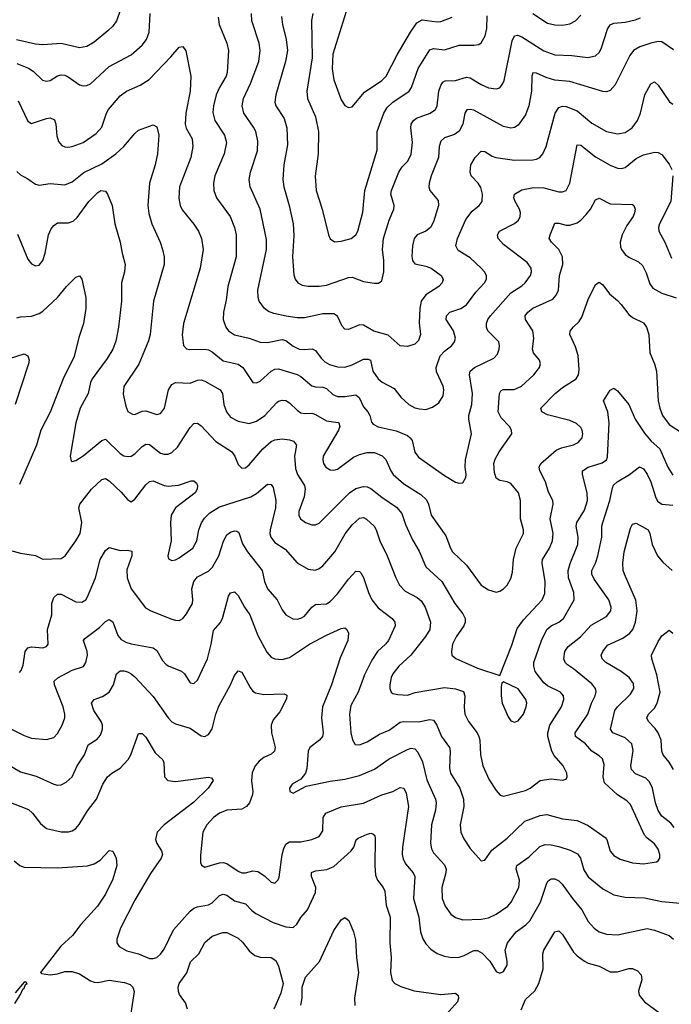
# Model space of a CAD drawing. Header units: inches. Extents: x 501419 to 657765, y 482282 to 547532.
# Tile 86 of 225: x 572265 to 575801, y 523657 to 528997. Entities that reach past the tile are written whole.
import ezdxf

# ---------------------------------------------------------------- set-up
doc = ezdxf.new("R2010")
doc.units = ezdxf.units.IN
doc.header["$MEASUREMENT"] = 0
doc.layers.add('A5572', color=7, linetype='Continuous')

msp = doc.modelspace()

# ---------------------------------------------------------------- linework, layer by layer
at = {"layer": 'A5572', "color": 6}
for points, elevation in [([(572812.6, 529050), (572789.7, 528990.3), (572770, 528961.4), (572743.9, 528936.1), (572670, 528874.6), (572630, 528851.6), (572590, 528844.2), (572490, 528867.4), (572390, 528859.8), (572350, 528863.3), (572248.3, 528888.3)], 3300), ([(572250, 528759.1), (572313.5, 528733.5), (572337.4, 528717.4), (572389.5, 528669.5), (572410, 528663.2), (572430, 528666.7), (572470, 528692.3), (572490, 528698.6), (572510, 528696.1), (572527.6, 528687.6), (572590, 528643.9), (572610, 528638), (572630, 528640), (572650, 528649.6), (572750, 528742.8), (572870, 528806.6), (572930, 528858.5), (572953.6, 528890), (572968.4, 528930), (572973.3, 529030)], 3200), ([(575813.6, 528833.6), (575750, 528877.4), (575730, 528879), (575690, 528868.9), (575630, 528849.4), (575596.5, 528830), (575576.8, 528803.2), (575497.1, 528642.9), (575470, 528613), (575450, 528605.6), (575430, 528607), (575250, 528661.2), (575170, 528668), (575122.9, 528682.9), (575070, 528707.7), (575050.6, 528709.4), (575043.9, 528690), (575043.2, 528610), (575028.9, 528530), (575010, 528481.7), (574970, 528425.2), (574950, 528412.9), (574930, 528409.2), (574890, 528416.8), (574730, 528505.4), (574710, 528510.5), (574692.1, 528507.9), (574680, 528490), (574669.7, 528430), (574650, 528391.6), (574625.4, 528374.6), (574570, 528355.3), (574550, 528337.6), (574540.6, 528310), (574537.4, 528250), (574498.1, 528150), (574486.6, 528110), (574485.5, 528090), (574490.5, 528070), (574535.9, 528015.9), (574538.4, 527990), (574510, 527900.3), (574493.9, 527870), (574470, 527850), (574422.3, 527830), (574405.1, 527810), (574396.2, 527770), (574393, 527713), (574396.3, 527690), (574410, 527673.7), (574470, 527661), (574498.3, 527650), (574552.1, 527610), (574563, 527590), (574557.2, 527570), (574540.5, 527550), (574470, 527503.9), (574443.6, 527470), (574435.9, 527430), (574433, 527353), (574440.6, 527290), (574430, 527256.2), (574410, 527236.9), (574370, 527225.1), (574330, 527228.6), (574265.4, 527285.4), (574187.2, 527307.2), (574130, 527339.8), (574110, 527341.2), (574050, 527317.5), (574030, 527318.4), (574015, 527335), (573990, 527389.7), (573970, 527401.9), (573910, 527402.3), (573810, 527380), (573770, 527380.2), (573711.7, 527388.3), (573644.3, 527404.3), (573615, 527415), (573593.1, 527430), (573565.4, 527470), (573559.4, 527490), (573557.6, 527530), (573604.8, 527750), (573604.3, 527804.3), (573570.6, 527970), (573515.4, 528090), (573510.6, 528130), (573517.7, 528170), (573555.1, 528284.9), (573557.9, 528337.9), (573546, 528390), (573534.2, 528414.2), (573482.2, 528490), (573473, 528530), (573478.8, 528570), (573517.6, 528650), (573562.4, 528770), (573571, 528830), (573563.9, 528870), (573525.3, 528990), (573522.3, 529030)], 3300), ([(573856, 529030), (573848, 528992), (573851.6, 528790), (573823.8, 528610), (573827.3, 528570), (573870.4, 528470), (573886.8, 528390), (573884.2, 528270), (573869, 528149), (573874, 528070), (573906.6, 527970), (573940.2, 527830), (573950, 527808.5), (573972.8, 527792.8), (574010, 527795), (574063.2, 527810), (574088.5, 527830), (574099.8, 527850), (574127.3, 527952.7), (574138.3, 528070), (574204.8, 528290), (574205.2, 528390), (574240.7, 528490), (574259.2, 528520.8), (574289.2, 528550), (574378.8, 528610), (574391, 528630), (574427.9, 528732.1), (574490, 528833.5), (574510, 528841), (574570, 528833.3), (574650, 528859.1), (574730, 528858.3), (574757, 528863), (574770, 528871.5), (574791.9, 528910), (574800.3, 528950), (574802.1, 529017.8)], 3500), ([(574045.8, 529070), (573964.4, 528810), (573960.7, 528730), (573969.6, 528670), (574010, 528561.7), (574030, 528532.2), (574050, 528521), (574070, 528525), (574135.8, 528604.2), (574230, 528666.8), (574253.9, 528690), (574313.6, 528806.4), (574385.5, 528930), (574420.4, 528979.6), (574450, 528996.3), (574530, 528985.4), (574550, 528987.4), (574612.2, 529010)], 3600), ([(573342.3, 529010), (573348.1, 528970), (573389.6, 528870), (573397.7, 528830), (573390.7, 528710), (573384.9, 528690), (573349.2, 528630), (573332, 528590), (573316, 528530), (573313.4, 528493.4), (573323.6, 528450), (573376.1, 528370), (573387, 528330), (573374.4, 528270), (573324, 528150), (573316.2, 528110), (573319.1, 528070), (573333.6, 528030), (573406.8, 527930), (573430.8, 527870), (573440, 527830), (573439.9, 527710), (573394.5, 527550), (573384.8, 527475.2), (573370.6, 527410), (573369.8, 527370), (573383.3, 527330), (573398.8, 527310), (573430, 527288.4), (573509.9, 527269.9), (573570, 527248.4), (573610, 527246.9), (573690, 527262.9), (573710, 527256.9), (573750, 527226.7), (573782.1, 527210), (573810, 527207.7), (573851.8, 527211.8), (573870, 527203.4), (573901.1, 527161.1), (573921.4, 527141.4), (573947.2, 527127.2), (573990, 527113.3), (574030, 527112.4), (574070, 527125.6), (574130, 527155.4), (574156, 527156), (574169.6, 527149.6), (574182.1, 527090), (574210, 527049.8), (574231.8, 527031.8), (574297.3, 526997.3), (574332.6, 526950), (574377.1, 526910), (574410, 526892.5), (574434.3, 526885.7), (574470, 526882.9), (574505.1, 526894.9), (574540.2, 526919.8), (574563, 526957), (574566.9, 526990), (574562.6, 527010), (574526.4, 527086.4), (574524.6, 527110), (574546.9, 527173), (574570, 527198.5), (574610.2, 527230), (574625.3, 527250), (574629.6, 527270), (574620.1, 527310), (574580, 527370), (574580.8, 527390), (574599.4, 527410), (574659.8, 527430), (574689.9, 527450.1), (574740.5, 527519.5), (574788.4, 527570), (574799.1, 527590), (574798.3, 527610), (574787.7, 527630), (574769.7, 527650), (574710, 527706.2), (574645.2, 527745.2), (574632, 527770), (574640.9, 527810), (574686.8, 527913.2), (574721.2, 527958.8), (574758.2, 527990), (574774.6, 528010), (574777.1, 528050), (574767.5, 528087.5), (574752.7, 528110), (574715.3, 528150), (574710.2, 528170), (574713.5, 528210), (574736.2, 528250), (574770, 528284.5), (574790, 528281.4), (574830, 528256.5), (574849.9, 528250.1), (574950, 528235.9), (575050, 528237.4), (575070, 528240.9), (575087.5, 528250), (575104.5, 528270), (575122.9, 528310), (575171.4, 528490), (575190, 528520.9), (575210, 528528.5), (575230, 528526), (575290, 528502.7), (575370, 528435.5), (575450, 528389.7), (575510, 528377.7), (575550, 528384.6), (575589.4, 528410.6), (575617.8, 528450), (575633.3, 528490), (575657.6, 528590), (575690, 528648.6), (575710, 528660.7), (575730, 528640.9), (575792.2, 528552.2), (575810, 528539.2)], 3200), ([(573685.5, 529014.5), (573691, 528970), (573711.5, 528890), (573717.6, 528830), (573708.3, 528770), (573654.6, 528590), (573649.7, 528550), (573655.9, 528530), (573700.5, 528460.5), (573715.2, 528410), (573718.2, 528318.2), (573699.1, 528210), (573693, 528130), (573698.8, 528090), (573727.8, 527990), (573749.3, 527890), (573752.8, 527827.2), (573746.4, 527710), (573752.7, 527612.7), (573759.6, 527590), (573773.7, 527570), (573797.2, 527557.2), (573830, 527551.1), (573890, 527551.4), (573930, 527557.6), (574050, 527599.5), (574070, 527599.6), (574130, 527577.8), (574191.3, 527568.7), (574212.1, 527567.9), (574230, 527580.1), (574241.3, 527630), (574241.4, 527690), (574233.9, 527750), (574240.3, 527810), (574269.6, 527910.4), (574296, 527970), (574296.7, 527990), (574278.8, 528050), (574282, 528070), (574322.6, 528170), (574341.3, 528198.7), (574371.8, 528230), (574390, 528267.4), (574396.2, 528330), (574387.2, 528410), (574390, 528430), (574401.7, 528450), (574417.8, 528462.2), (574493.5, 528490), (574521.1, 528510), (574529.8, 528530.2), (574539.9, 528610), (574550, 528640.5), (574562.2, 528657.8), (574574.6, 528665.4), (574630, 528667), (574690, 528685.2), (574710, 528680.9), (574770, 528645.1), (574810, 528627.9), (574850, 528621.1), (574870, 528627), (574887.6, 528650), (574893.5, 528666.5), (574938.5, 528881.5), (574950, 528909.7), (574966.6, 528913.4), (574990, 528904.1), (575110, 528828.6), (575170, 528805.8), (575262.2, 528802.2), (575347.8, 528792.2), (575390, 528801), (575410, 528819.2), (575420.9, 528839.1), (575454.9, 528945.1), (575470, 528969.8), (575490, 528977.8), (575550, 528982.7), (575604.6, 528995.4), (575633.8, 529006.2)], 3400), ([(575049.7, 529029.7), (575130, 528978.7), (575170, 528968.5), (575210, 528967.7), (575250, 528974.7), (575281.9, 528990), (575310, 529021.9)], 3500), ([(572257.4, 528557.4), (572310, 528446.4), (572330, 528433.1), (572410, 528461.7), (572430, 528463.9), (572454.1, 528454.1), (572462.1, 528430), (572467.3, 528367.3), (572476.6, 528336.6), (572493.9, 528313.9), (572510, 528306.5), (572525.8, 528305.8), (572550, 528309.4), (572610, 528330.9), (572680.9, 528379.1), (572710, 528413.2), (572735.9, 528490), (572746.9, 528510), (572810, 528584.2), (572844.6, 528610), (572918.1, 528641.9), (572967.2, 528672.8), (573085, 528795), (573130, 528848.5), (573150, 528850.9), (573167.1, 528827.1), (573193.2, 528690), (573190.3, 528610), (573166.7, 528490), (573162.9, 528430), (573168.6, 528408.6), (573200.6, 528350), (573204.5, 528310), (573193.2, 528250), (573132.4, 528090), (573128.4, 528028.4), (573136.1, 527990), (573146.4, 527966.4), (573210, 527888.2), (573235.4, 527850), (573251.7, 527810), (573261.1, 527750), (573245.3, 527650), (573154.4, 527350), (573147.4, 527287.4), (573153.7, 527230), (573170, 527212.1), (573187.3, 527207.3), (573269.3, 527210.7), (573290, 527206.2), (573310, 527195.4), (573370, 527147.5), (573450, 527128.8), (573476, 527110), (573530, 527029.5), (573550, 527027.3), (573570, 527037.3), (573630, 527090.9), (573650, 527102.4), (573670, 527104.1), (573770, 527072.6), (573790, 527061.9), (573850, 527011.8), (573870, 527005.8), (573910, 527003.4), (573930, 526996.1), (573964.8, 526964.8), (573990, 526953.3), (574030, 526952.4), (574090, 526962.6), (574107.2, 526947.2), (574130, 526897.6), (574154.3, 526870), (574164.9, 526850), (574174.6, 526814.6), (574183.6, 526803.6), (574210, 526788.3), (574307.7, 526767.7), (574370, 526741.9), (574384.7, 526730), (574394.1, 526714.1), (574410, 526651.7), (574430, 526624.6), (574570, 526524.5), (574630, 526487.9), (574650, 526483.5), (574670, 526485.4), (574685.4, 526514.6), (574688.4, 526530), (574682.2, 526570), (574683.8, 526610), (574717.4, 526750), (574702.4, 526830), (574703.2, 526850), (574719, 526910), (574723.1, 526970), (574706.9, 527070), (574709.5, 527090), (574732.5, 527110), (574838.4, 527161.6), (574857.9, 527182.1), (574867.2, 527210), (574869, 527230), (574864.7, 527250), (574806.2, 527310), (574797.8, 527330), (574797.7, 527350), (574804.9, 527370), (574820, 527390), (574930, 527514.7), (574990, 527553.3), (575007.3, 527570), (575036.8, 527610), (575042.7, 527630), (575040, 527650), (575019.7, 527679.7), (574890, 527777), (574862.3, 527810), (574858.1, 527830), (574869.3, 527850), (574950, 527891.3), (574972.9, 527910), (574981.9, 527930), (574983.4, 527950), (574977.4, 527970), (574953.1, 528010), (574947.2, 528030), (574949.8, 528050.2), (574990, 528074.7), (575053.7, 528086.3), (575110, 528085.6), (575190, 528063.9), (575210, 528062.8), (575230, 528071.1), (575251.2, 528110), (575290, 528318.2), (575310, 528317.1), (575390, 528253.2), (575470, 528208.3), (575510, 528191.3), (575530, 528189.5), (575550, 528195.9), (575610, 528243.3), (575650, 528264.3), (575710, 528279), (575730, 528276.4), (575750, 528265), (575790, 528213.1), (575803.6, 528183.6)], 3100), ([(572250, 528173.5), (572270, 528156), (572310, 528134.6), (572350, 528104.5), (572370, 528099.5), (572430, 528109.3), (572510, 528101.5), (572550, 528116.9), (572612.6, 528167.4), (572710, 528215), (572786.9, 528270), (572830, 528308.4), (572890, 528380.1), (572910, 528397.8), (572990, 528427.4), (573010, 528415.9), (573020.6, 528370), (573013.1, 528270), (573000.7, 528210), (572970, 528110), (572960, 527990), (572966.1, 527946.1), (572981.9, 527890), (573028.1, 527790), (573040.8, 527750), (573048.8, 527710), (573048.8, 527670), (572990.8, 527470), (572973, 527290), (572964.4, 527255.6), (572912.2, 527127.8), (572830, 527007.1), (572826.6, 526966.6), (572840.6, 526900.6), (572852.8, 526872.8), (572876.8, 526856.8), (572890, 526856.1), (572930, 526872.9), (572950, 526875.9), (573010, 526854.9), (573030, 526860.5), (573050.1, 526889.9), (573073, 526990), (573090, 527018.8), (573110.5, 527029.5), (573190, 527026.2), (573230, 527042.2), (573250, 527043.6), (573270, 527037.2), (573352.5, 526990), (573365.9, 526970), (573372.9, 526910), (573387.3, 526870), (573410, 526841.8), (573450, 526819.7), (573510, 526807.7), (573550, 526819.6), (573595.7, 526850), (573659.7, 526920.3), (573670, 526928.7), (573690, 526934.3), (573710, 526930.9), (573730, 526919.7), (573770, 526878.6), (573790, 526865.1), (573810, 526861.1), (573850, 526862.1), (573870, 526856.4), (573930, 526821.7), (573992.7, 526812.7), (573997.3, 526810), (574002.6, 526790), (573995.4, 526770), (573912.8, 526630), (573910, 526610), (573913.9, 526590), (573926.7, 526570), (573950, 526556.4), (573970, 526553.8), (573990, 526559.7), (574076.6, 526623.4), (574110, 526638.5), (574150, 526648.7), (574190, 526650.2), (574231.6, 526631.6), (574251.4, 526611.4), (574278.7, 526550), (574292.2, 526530), (574350, 526479.6), (574442.3, 526422.3), (574473.6, 526393.6), (574484.4, 526370), (574498.9, 526310), (574578.2, 526198.2), (574602.1, 526130), (574614.1, 526110), (574690, 526037.7), (574770, 525930.1), (574810, 525905.1), (574850, 525892.5), (574870, 525897.6), (574890, 525910.1), (574910, 525930.9), (574930, 525966.9), (574938.7, 526001.3), (574944.9, 526070), (574958.6, 526130), (574999.5, 526210), (574999, 526230), (574983.2, 526290), (574983, 526390), (574972.5, 526430), (574930, 526481.3), (574910, 526491.3), (574870, 526497.2), (574850, 526509.6), (574841.1, 526541.1), (574839, 526590), (574845.9, 526614.1), (574867.4, 526652.6), (574935, 526750), (574934.8, 526770), (574924, 526790), (574878.2, 526838.2), (574862, 526870), (574869.1, 526970), (574876.5, 526983.5), (574888.8, 526991.2), (574948.2, 526991.8), (574987.5, 527010), (575055, 527070), (575086.7, 527110), (575092.1, 527130), (575085.8, 527150), (575054.3, 527190), (575048.2, 527210), (575056, 527270), (575050.7, 527310), (575010.2, 527370), (575009, 527390), (575022.1, 527410), (575050, 527432.9), (575158.3, 527481.7), (575177.2, 527502.8), (575188.7, 527530), (575194.7, 527610), (575212.1, 527670), (575211.6, 527710), (575190.4, 527750), (575151.5, 527790), (575139.1, 527810), (575143.2, 527830), (575170, 527892.9), (575190, 527893.7), (575230, 527882.5), (575250, 527882), (575290, 527894.3), (575310.7, 527909.3), (575339.7, 527940.3), (575362, 527970), (575390, 528020.5), (575410, 528029.2), (575470, 527997.7), (575590, 527994.2), (575597.4, 527990), (575605.2, 527970), (575601.3, 527950), (575593.8, 527930), (575559.8, 527880.2), (575534.3, 527830), (575524.1, 527790), (575525.6, 527765.6), (575530.2, 527750), (575550, 527724.3), (575570, 527709.8), (575623.8, 527683.8), (575644.6, 527664.6), (575664.5, 527624.5), (575683.9, 527563.9), (575700.5, 527540.5), (575750, 527514.5), (575827.7, 527487.7)], 3000), ([(575809.6, 528150), (575798.1, 528010), (575736.6, 527890), (575731.5, 527870), (575734, 527850), (575766.8, 527790), (575802.7, 527702.7)], 3100), ([(572253.9, 527833.9), (572310, 527698.1), (572330, 527673.6), (572350, 527662.2), (572370, 527665.1), (572390.5, 527690), (572402.6, 527730), (572421.6, 527830), (572436.5, 527863.5), (572450, 527881.4), (572470, 527894.5), (572530, 527895.8), (572555.5, 527904.5), (572576.3, 527923.7), (572641.1, 528010), (572690, 528060.5), (572706, 528070), (572730, 528067.5), (572741.1, 528050), (572766.9, 527990), (572780.8, 527890), (572811.2, 527790), (572820.9, 527730), (572837.7, 527670), (572834.2, 527630), (572818.4, 527570), (572817.9, 527470), (572801.3, 527330), (572786.8, 527253.2), (572770.8, 527210), (572740.7, 527159.3), (572659.1, 527050), (572649.8, 527030), (572636, 526970), (572592.6, 526890), (572568.9, 526810), (572539.5, 526630), (572544.3, 526604.3), (572550, 526601.5), (572570, 526606.8), (572610, 526631), (572710, 526714.3), (572730, 526721.9), (572810, 526644.5), (572830, 526632.2), (572850, 526627.1), (572870, 526630.5), (572890, 526642.6), (572930, 526682.7), (572950, 526695.4), (572970, 526693), (573030, 526646.8), (573050, 526640.4), (573070, 526640.5), (573090.8, 526649.2), (573121.8, 526678.2), (573190, 526785.7), (573210, 526807.3), (573230, 526807.9), (573250, 526794.9), (573329.5, 526709.5), (573414.3, 526654.3), (573433.1, 526630), (573450, 526584.6), (573470, 526564), (573490, 526566.9), (573510, 526583), (573583.7, 526670), (573630, 526710), (573650, 526718.8), (573690, 526724.5), (573730, 526718.8), (573750.8, 526710.8), (573767.5, 526690), (573756.9, 526630), (573762.2, 526562.2), (573772.9, 526530), (573810.6, 526470.6), (573814.5, 526450), (573809.2, 526410), (573779.8, 526330), (573779.3, 526310), (573789.5, 526289.5), (573816.3, 526270), (573850, 526256.5), (573870, 526256.5), (573890, 526265.5), (574055.3, 526430), (574090, 526453.8), (574130, 526465.3), (574150, 526463.2), (574170, 526454.5), (574230, 526406.8), (574310, 526353.8), (574339, 526319), (574359.3, 526259.3), (574396.1, 526176.1), (574433.7, 526113.8), (574469.1, 526030), (574555.5, 525950), (574626.1, 525830), (574670, 525775.4), (574681.7, 525750), (574682.4, 525730), (574675.1, 525710), (574632.9, 525650), (574614.7, 525610), (574607.7, 525570), (574610.1, 525550), (574631.8, 525531.8), (574750, 525479.7), (574870, 525440.9), (574936.2, 525603.8), (574964.3, 525695.7), (574998.4, 525741.6), (575099.8, 525850), (575115, 525885), (575117.3, 525950), (575100.9, 526050), (575102.4, 526070), (575139.6, 526130), (575155.7, 526170), (575159.7, 526210), (575144.7, 526290), (575160, 526370), (575158.2, 526390), (575135.3, 526435.3), (575117.9, 526490), (575087, 526550), (575083.7, 526570), (575092.8, 526590), (575176.9, 526663.1), (575204.8, 526675.2), (575269.7, 526690.3), (575295.6, 526704.4), (575316.8, 526730), (575321.7, 526750), (575318.4, 526770), (575310, 526784.4), (575286.4, 526806.4), (575250, 526822.5), (575130, 526853.4), (575098.1, 526870), (575093.4, 526890), (575170.4, 526970), (575210, 527002.1), (575284.2, 527050), (575298, 527070), (575301.4, 527098.6), (575295.4, 527175.4), (575282.2, 527222.2), (575250.9, 527290), (575252.5, 527307.5), (575269, 527330), (575300.4, 527359.6), (575316.6, 527383.4), (575350, 527478.6), (575390, 527561), (575410, 527572.8), (575430, 527559.5), (575466, 527510), (575510, 527474.2), (575530, 527451.6), (575570, 527397.3), (575590, 527382.1), (575650, 527352.7), (575666.9, 527330), (575679, 527290), (575684, 527190), (575710, 527129.6), (575721.7, 527090), (575730.4, 526930), (575738.2, 526890), (575752.7, 526850), (575790, 526801.7), (575868.3, 526750)], 2900), ([(572250, 527379.3), (572270, 527385.6), (572330, 527389.6), (572370, 527403.7), (572390, 527416.8), (572469.7, 527490), (572518.4, 527550), (572570, 527600.5), (572590, 527608.1), (572603, 527590), (572623.2, 527490), (572624.3, 527430), (572611.2, 527350), (572586.3, 527273.7), (572560, 527170), (572501.5, 527050), (572430, 526869.1), (572380.5, 526770), (572356.6, 526690), (572263.6, 526476.4)], 2800), ([(572170, 527146.9), (572290, 527185.4), (572310, 527173.8), (572316.2, 527150), (572313.7, 527130), (572241, 526910)], 2700), ([(572190, 526124.5), (572270, 526104.1), (572350, 526090.8), (572390.5, 526070.5), (572490, 526075.4), (572511.7, 526090), (572570.4, 526170), (572592.7, 526210), (572603.1, 526270), (572586.9, 526350), (572591.1, 526370), (572654.5, 526450), (572710, 526502.8), (572730, 526507.8), (572750, 526496), (572815.2, 526435.2), (572850, 526395.3), (572870, 526382.9), (572890, 526395.7), (572950, 526473.7), (572970, 526492.1), (572990, 526495.6), (573049.1, 526470), (573070, 526467), (573127.1, 526472.9), (573195.3, 526495.3), (573210, 526495.6), (573223.8, 526483.8), (573230.5, 526470), (573228.3, 526450), (573216.7, 526430), (573110, 526350.2), (573086.6, 526310), (573083.1, 526270), (573086.3, 526170), (573068.5, 526088.5), (573072.6, 526072.6), (573090, 526063), (573110, 526066.9), (573130, 526077.9), (573203.9, 526130), (573226.8, 526170), (573237, 526230), (573251.6, 526268.4), (573267.3, 526292.7), (573297.3, 526322.7), (573350, 526354.6), (573519.2, 526410), (573550, 526428.1), (573610, 526477.4), (573630, 526475.5), (573639.8, 526459.8), (573655.9, 526390), (573653.8, 526350), (573624, 526230), (573622.8, 526210), (573627.8, 526190), (573650, 526162.2), (573705.2, 526125.2), (573770, 526050.9), (573830, 526017.5), (573870, 526012.1), (573890, 526020.1), (573910, 526035.7), (573975.7, 526110), (574030.8, 526209.2), (574070, 526256.5), (574110, 526292.7), (574130, 526296.4), (574147.9, 526287.9), (574187.9, 526250), (574199.7, 526230), (574219.3, 526170), (574258.9, 526090), (574305.9, 525970), (574327.1, 525930), (574357.2, 525897.2), (574422.4, 525862.4), (574444.4, 525844.4), (574465.4, 525810), (574494.6, 525730), (574490.2, 525690), (574468.1, 525651.9), (574387.4, 525550), (574322.9, 525490), (574289.7, 525450), (574280.9, 525430), (574273.3, 525390), (574273.8, 525370), (574280.7, 525350), (574290, 525342.4), (574316.3, 525336.3), (574370, 525334), (574411.9, 525348.1), (574570, 525374.2), (574630, 525368.5), (574673.4, 525353.4), (574681.2, 525330), (574677, 525270), (574680.7, 525230), (574700.9, 525190), (574747.6, 525130), (574757.6, 525110), (574762.8, 525090), (574766.3, 525010), (574778.1, 524950), (574813.6, 524873.6), (574850, 524816.5), (574871.8, 524791.8), (574890, 524786.2), (575010, 524816.9), (575035.9, 524830), (575090, 524871.5), (575150, 524879.8), (575210, 524872.5), (575230, 524878), (575236.6, 524890), (575234.3, 524910), (575215.3, 524950), (575166.3, 525006.3), (575152.1, 525030), (575131.1, 525110), (575131, 525130), (575141.8, 525170), (575205.6, 525270), (575218.3, 525310), (575216.7, 525330), (575200.6, 525350), (575130, 525383.6), (575110, 525401), (575061.9, 525461.9), (575054.6, 525490), (575056.1, 525510), (575096.4, 525630), (575126.1, 525690), (575150, 525709.9), (575190, 525728.8), (575216.8, 525750), (575274.3, 525850), (575272.7, 525890), (575243.9, 525970), (575241.9, 526010), (575251.8, 526048.2), (575293.3, 526150), (575295.8, 526190), (575285.8, 526250), (575289, 526270), (575330, 526336.3), (575345.8, 526390), (575345.2, 526430), (575318.7, 526530), (575320, 526550), (575349.6, 526570), (575426.7, 526593.3), (575449.3, 526610), (575455.7, 526624.3), (575464.8, 526810), (575456.5, 526870), (575434.1, 526930), (575470, 526986.9), (575490, 526998.5), (575510, 526983.8), (575570, 526909.6), (575605.7, 526830), (575655.2, 526755.2), (575691.8, 526711.8), (575739.3, 526670), (575783.3, 526570), (575810, 526526.8)], 2800), ([(572263.6, 525456.4), (572273, 525467), (572283.5, 525496.5), (572295.4, 525570), (572309.1, 525590.9), (572330, 525595.1), (572390, 525590.4), (572410, 525596.9), (572419, 525610), (572416, 525690), (572439.6, 525770), (572439.1, 525830), (572450, 525862.3), (572470, 525880.8), (572490, 525880.7), (572570, 525840.1), (572602, 525838), (572623.4, 525850), (572633.9, 525866.1), (572676.1, 525970), (572702.7, 526070), (572730, 526117.2), (572750, 526133.9), (572810, 526118.8), (572850, 526119.9), (572874.1, 526114.1), (572873.4, 526090), (572846, 526014), (572848.5, 525970), (572869.5, 525909.5), (572947.5, 525807.5), (572977.1, 525790), (573090, 525746), (573110, 525739.8), (573130, 525738.3), (573138, 525742), (573150, 525748.8), (573170, 525774.7), (573202.8, 525830), (573205.2, 525850), (573199.5, 525910), (573210.1, 525950), (573230, 525974.7), (573290, 526006.4), (573311.6, 526028.4), (573345.6, 526090), (573371.5, 526168.5), (573390, 526202.3), (573410, 526217.9), (573430, 526224.6), (573443.1, 526223.1), (573455, 526215), (573474.8, 526154.8), (573501.5, 526110), (573580.4, 526010), (573593.7, 525950), (573610.3, 525910), (573662.1, 525850), (573690, 525796), (573709.4, 525770), (573746.9, 525746.9), (573770, 525745.8), (573790, 525750.9), (573810, 525762.5), (573850, 525810.7), (573870, 525825.9), (573930, 525829.3), (573950, 525841), (573990, 525883.5), (574050, 525963.5), (574090, 526006.1), (574110, 526003.8), (574116.2, 525996.2), (574130, 525971.7), (574157.5, 525890), (574176.7, 525850), (574210, 525807.5), (574286.9, 525750), (574301.7, 525730), (574303.1, 525710), (574266.7, 525630), (574250.8, 525609.2), (574207.7, 525570), (574175.8, 525524.2), (574136.8, 525443.2), (574102.4, 525350), (574062.9, 525277.1), (574055, 525230), (574062.6, 525130), (574070.4, 525090.4), (574086.1, 525066.1), (574110, 525063.8), (574150, 525079.6), (574217.1, 525122.9), (574270, 525144.2), (574330, 525187.3), (574350, 525190.8), (574430, 525188.8), (574490, 525202.4), (574510, 525197.5), (574529.1, 525170), (574554.6, 525110), (574597.7, 525050), (574600.9, 525030), (574598.3, 524938.3), (574603.8, 524910), (574653.5, 524830), (574673.7, 524770), (574675.7, 524730), (574655.6, 524630), (574659.1, 524590), (574674.6, 524554.6), (574710, 524501.1), (574770, 524435.6), (574790, 524439.3), (574826.5, 524493.5), (574910, 524558.6), (575005.6, 524650), (575090, 524681.6), (575126.1, 524686.1), (575210, 524662.7), (575290, 524653.8), (575350, 524625.9), (575442.4, 524562.4), (575451.6, 524550), (575470, 524488.2), (575490, 524464.3), (575524.6, 524444.6), (575590, 524424.6), (575650, 524418.3), (575721.2, 524430), (575730, 524434.2), (575739.7, 524450), (575739.3, 524470), (575730, 524498.9), (575710, 524526.4), (575670, 524557.2), (575654.9, 524574.9), (575580.1, 524740.1), (575559.7, 524759.7), (575510, 524793.6), (575438.8, 524858.8), (575430.8, 524890), (575436.7, 524956.7), (575428, 524988), (575410, 525004.6), (575369.2, 525029.2), (575334.9, 525070), (575282.2, 525110), (575279.5, 525130), (575348.8, 525231.2), (575369, 525291), (575387.7, 525330), (575392.8, 525352.8), (575389.4, 525370), (575370, 525395.6), (575270, 525476.4), (575237.2, 525497.2), (575224.9, 525510), (575217.7, 525530), (575223.4, 525570), (575241.7, 525598.3), (575309.1, 525650), (575367, 525713), (575450, 525759.7), (575473.6, 525790), (575475.7, 525810), (575461.4, 525850), (575382.1, 525962.1), (575369.2, 525990), (575370.4, 526010), (575390.4, 526050), (575403, 526090), (575423.7, 526190), (575424.6, 526250), (575429, 526270), (575466.9, 526390), (575481.9, 526458.1), (575488.2, 526471.8), (575507.5, 526490), (575573.9, 526530), (575629, 526571), (575650, 526560.9), (575670, 526532.1), (575690.4, 526490.4), (575714.7, 526410), (575726.5, 526386.5), (575750, 526369.9), (575810, 526364.3)], 2700), ([(575816.4, 524616.4), (575799.4, 524639.4), (575750, 524677.5), (575730, 524708), (575715.4, 524750), (575698.8, 524830), (575683.1, 524863.1), (575662.5, 524882.5), (575606.6, 524906.6), (575585.9, 524930), (575582.1, 524950), (575593.7, 525033.7), (575586.6, 525070), (575550, 525102.4), (575484.2, 525130), (575470.6, 525150), (575495.5, 525250), (575509.1, 525270.9), (575580.5, 525339.5), (575598.4, 525370), (575596.1, 525396.1), (575573.3, 525430), (575530, 525461), (575446.7, 525510), (575426.3, 525530), (575420.9, 525550), (575429, 525570), (575455.9, 525604.1), (575537.5, 525642.5), (575576.9, 525670), (575592.7, 525690), (575607.6, 525730), (575615.6, 525790), (575608.9, 525848.9), (575546.5, 525990), (575540.6, 526010), (575538, 526050), (575545, 526110), (575580.2, 526239.8), (575590, 526260.4), (575610, 526266), (575675, 526230), (575684.6, 526210), (575696.5, 526150), (575725.7, 526090), (575754.4, 526054.4), (575806.6, 526010)], 2600), ([(572199.1, 525159.1), (572290, 525114), (572330, 525100.4), (572410, 525092.6), (572450, 525104.1), (572470, 525124.9), (572496.3, 525170), (572510.3, 525209.7), (572510.8, 525230), (572500.3, 525270), (572453.2, 525390), (572452.6, 525410), (572472.1, 525427.9), (572550, 525468.8), (572611.4, 525488.6), (572624, 525510), (572632.5, 525550), (572631.1, 525570), (572612.1, 525630), (572619, 525641), (572699.1, 525700.9), (572730, 525733.1), (572750, 525743.6), (572770, 525731.3), (572797.4, 525657.4), (572815.8, 525635.8), (572841.3, 525621.3), (572870, 525612.2), (572990.2, 525590.2), (573010, 525575.1), (573040.9, 525520.9), (573059.9, 525499.9), (573074.2, 525490), (573143.1, 525463.1), (573158.8, 525450), (573190, 525400.1), (573210, 525397.1), (573230, 525414.1), (573283.7, 525530), (573304, 525610), (573316.2, 525683.8), (573353.3, 525726.7), (573365.6, 525750), (573398.8, 525870), (573410, 525888.7), (573430, 525894.1), (573450, 525873.9), (573484.6, 525810), (573513.3, 525770), (573557.1, 525657.1), (573606.4, 525566.4), (573630, 525539.9), (573650, 525529.8), (573690, 525527.1), (573730, 525537.8), (573837.5, 525610), (573930, 525659.4), (574010, 525695), (574030, 525699), (574040.8, 525690), (574049.5, 525669.5), (574046, 525630), (574004.5, 525535.5), (573957.7, 525390), (573908, 525270), (573903.2, 525210), (573911.7, 525130), (573908.1, 525110), (573891.9, 525090), (573839.7, 525050), (573830.9, 525029.1), (573823.9, 524936.1), (573815.8, 524910), (573790, 524877.7), (573743.5, 524850), (573729.1, 524830), (573731.7, 524811.7), (573750, 524801.3), (573820.4, 524839.6), (573950, 524867.3), (574030, 524878.6), (574110, 524897.8), (574190, 524932.9), (574270, 524987.8), (574370, 525039.3), (574390, 525046.4), (574410, 525042.9), (574425.1, 525025.1), (574451.3, 524971.3), (574474.8, 524874.8), (574521.3, 524770), (574525.1, 524750), (574522.3, 524710), (574500.3, 524630), (574495.2, 524530), (574500.6, 524500.6), (574510, 524479), (574570, 524413), (574579, 524390), (574578.2, 524370), (574555.2, 524290), (574558.4, 524230), (574574.1, 524190), (574605.6, 524145.6), (574630, 524127.4), (574670, 524114.4), (574770, 524118.8), (574810, 524126.3), (574850, 524145.8), (574914.4, 524190), (574932.1, 524210), (574974.1, 524290), (574977.8, 524330), (574959.4, 524390), (574963, 524410), (575030, 524457), (575087.9, 524512.1), (575116.7, 524523.3), (575150, 524522.3), (575190, 524511.9), (575252.1, 524492.1), (575292.1, 524472.1), (575309.2, 524449.2), (575325.8, 524385.8), (575350, 524348.4), (575430, 524282.6), (575490, 524249.9), (575550, 524238), (575655, 524235), (575750, 524213.8), (575850, 524205.3)], 2600), ([(575812.7, 524930), (575790, 524970), (575756.4, 525010), (575750.1, 525030), (575745.5, 525090), (575730, 525129.6), (575713.5, 525153.5), (575677.5, 525190), (575668.9, 525210), (575678.3, 525230), (575710, 525263.5), (575725.4, 525290), (575740, 525350), (575723.6, 525443.6), (575695.6, 525530), (575693.6, 525550), (575730, 525624.3), (575750, 525655), (575790, 525686.1), (575810, 525670.5)], 2500), ([(572136.2, 524996.2), (572270, 524918), (572354.2, 524894.2), (572450, 524851.6), (572470, 524845.9), (572490, 524847.2), (572518.1, 524861.9), (572549.8, 524890.2), (572577.7, 524950), (572616, 525010), (572636.7, 525063.3), (572685.2, 525094.8), (572703.7, 525116.3), (572714.7, 525150), (572714.2, 525170), (572707.8, 525190), (572666.9, 525250), (572655.4, 525290), (572670.1, 525309.9), (572714.6, 525325.4), (572750, 525350), (572775, 525390), (572790, 525450), (572810, 525465.1), (572830, 525465.4), (572850, 525459.5), (572869.9, 525449.9), (572890, 525432.6), (572990, 525326.1), (573070, 525211), (573090, 525188.6), (573110, 525177.4), (573190, 525155.4), (573250, 525113.6), (573270, 525109), (573290, 525120.5), (573309.2, 525150.8), (573329.6, 525230), (573346.5, 525273.5), (573408.7, 525390), (573430, 525439.6), (573450, 525465), (573470, 525458.3), (573515.6, 525375.6), (573530, 525356), (573545.4, 525345.4), (573590, 525337.4), (573700.9, 525340.9), (573714.4, 525334.4), (573712.9, 525312.9), (573676.2, 525243.8), (573640.5, 525199.5), (573630.5, 525170), (573632.4, 525130), (573652, 525050), (573648.7, 525030), (573630, 525014), (573590, 524995.7), (573564, 524976), (573543.3, 524950), (573527.4, 524912.6), (573522.3, 524870), (573529.5, 524810), (573527.4, 524790), (573513.1, 524750), (573495.9, 524730), (573470, 524715.3), (573390, 524710), (573350, 524694.4), (573317.6, 524670), (573280.1, 524630), (573259.8, 524590), (573246.4, 524466.4), (573246.6, 524426.6), (573251, 524411), (573270, 524401), (573350, 524424.3), (573370, 524425.7), (573390, 524420.6), (573450, 524378.9), (573470, 524370.2), (573490, 524370.2), (573530, 524381.2), (573557.4, 524377.4), (573594, 524354), (573630, 524319.5), (573650, 524314.6), (573667.8, 524332.2), (573673.4, 524346.6), (573689.6, 524470), (573698, 524502), (573710, 524524.9), (573730, 524537.5), (573790, 524538.5), (573850.1, 524549.9), (573890, 524567.5), (573910, 524597.5), (573912.7, 524670), (573927.3, 524692.7), (574010, 524727.9), (574130, 524748.1), (574230, 524792.1), (574290, 524811.6), (574330, 524832.7), (574349, 524829), (574362.8, 524802.8), (574375.4, 524730), (574342, 524510), (574341.3, 524470), (574345.8, 524445.8), (574357.9, 524418), (574399.7, 524370), (574409, 524350), (574402.5, 524230), (574431, 524130), (574440, 524050), (574452.8, 524012.8), (574470, 523984), (574495.4, 523955.4), (574530, 523932), (574570, 523917.1), (574610, 523911.3), (574650, 523913.4), (574677.6, 523922.4), (574730, 523949.5), (574750, 523948.7), (574774.2, 523934.2), (574816.2, 523890), (574850, 523834), (574870, 523825.3), (574890, 523834.6), (574910.7, 523870), (574911.2, 523890), (574898.9, 523950), (574911.9, 523990), (574958.7, 524050), (575011.9, 524088.1), (575032.8, 524110), (575091.4, 524210), (575125.5, 524314.5), (575133.2, 524326.8), (575150, 524337.9), (575170, 524337.1), (575190, 524327), (575208.7, 524308.7), (575265.2, 524230), (575315.6, 524170), (575350, 524105.6), (575382.8, 524070), (575410, 524050), (575450, 524037.6), (575510, 524033), (575670, 524067.8), (575710, 524058.8), (575790, 524029.2), (575813.5, 524010)], 2500), ([(572198, 524758), (572313.6, 524713.6), (572334.1, 524694.1), (572377.4, 524637.4), (572410, 524611), (572490, 524591.6), (572530, 524592.7), (572550, 524598.1), (572570, 524610.4), (572588.5, 524631.4), (572632.9, 524707.1), (572682.8, 524770), (572715.9, 524850), (572741.9, 524890), (572764.4, 524910), (572810, 524936.9), (572854.6, 524985.4), (572868.4, 525010), (572910, 525125.6), (572930, 525125.2), (572950, 525105.9), (573001, 525021), (573041.9, 524981.9), (573047.1, 524967.1), (573050.8, 524890.8), (573069.1, 524870), (573110, 524864.8), (573290, 524888.5), (573305.2, 524885.2), (573314.4, 524870), (573288.4, 524830), (573210, 524753.3), (573050, 524630), (573010.8, 524590), (573002.4, 524550), (573008.9, 524528.9), (573035.4, 524490), (573039.7, 524470), (573032.6, 524450), (572974.4, 524365.6), (572890, 524220.9), (572811.5, 524070), (572793.1, 524010), (572792.8, 523990), (572805, 523970), (572846.2, 523946.2), (572910, 523930.2), (572970, 523906.2), (572990, 523904.5), (573010, 523910.9), (573030, 523928), (573050, 523956.8), (573099.7, 524060.3), (573190, 524162.9), (573210, 524178.2), (573230, 524186.2), (573290, 524197.2), (573310, 524207), (573350, 524246.6), (573370, 524254.4), (573390, 524248.2), (573430, 524218.6), (573490, 524202.3), (573525.5, 524165.5), (573546.7, 524150), (573641, 524101), (573710, 524077.4), (573750, 524073.1), (573768.8, 524091.2), (573790, 524127.2), (573826.9, 524170), (573870, 524263.2), (573872.1, 524290), (573848.5, 524350), (573848.9, 524371.1), (573870, 524380.6), (573932.1, 524387.9), (573970, 524405.2), (574063.5, 524490), (574078, 524510), (574091.1, 524548.9), (574101.3, 524558.7), (574150, 524579.1), (574170, 524584.3), (574182.2, 524582.2), (574192.5, 524572.5), (574194.7, 524554.7), (574191.8, 524410), (574196.6, 524356.6), (574206.3, 524330), (574237.8, 524290), (574246.3, 524270), (574254.3, 524194.3), (574275, 524130), (574274.4, 523990), (574281.4, 523910), (574277.8, 523830), (574286.6, 523786.6), (574301.7, 523770), (574332.7, 523752.7), (574405.2, 523730), (574550, 523710), (574630, 523717.3), (574644, 523704), (574646.3, 523690), (574640.3, 523670), (574551, 523570)], 2400), ([(572234.7, 524434.7), (572265.5, 524410), (572290, 524400.8), (572470, 524397.5), (572632.9, 524407.1), (572670, 524418.2), (572702.1, 524437.9), (572750, 524491.6), (572770, 524487), (572789.2, 524449.2), (572792.2, 524410), (572770, 524335.6), (572730, 524254.6), (572687.6, 524190), (572597, 524090), (572552.1, 524030), (572488.2, 523971.8), (572378.3, 523830), (572384.2, 523824.2), (572430, 523817.6), (572470, 523822.7), (572510, 523834.9), (572550, 523835.7), (572590, 523822.2), (572650, 523784.2), (572670, 523776.4), (572690, 523775.4), (572750, 523787.1), (572834.3, 523774.3), (572864.1, 523764.1), (572879.6, 523750), (572885.9, 523725.9), (572868.4, 523608.4)], 2300), ([(573790, 523653.1), (573797.4, 523690), (573798.6, 523750), (573816.7, 523803.3), (573891.5, 523888.5), (573970, 524056.3), (574010, 524115.4), (574030, 524127.3), (574050.9, 524110.9), (574076.7, 524050), (574087.2, 524007.2), (574092.1, 523910), (574103.3, 523830), (574082.5, 523690), (574083.3, 523650)], 2300), ([(573176.2, 523630), (573165.6, 523665.6), (573133.2, 523710), (573127, 523727), (573125.1, 523750), (573130.4, 523770), (573172.2, 523827.8), (573192.3, 523887.7), (573237.4, 523930), (573270, 523991.6), (573310, 524027.3), (573367.2, 524047.2), (573390, 524045.7), (573450, 524015.4), (573474.2, 523994.2), (573510, 523946.4), (573541.2, 523921.2), (573570, 523912.2), (573630, 523910.5), (573654.8, 523894.8), (573670, 523863.6), (573694.4, 523770), (573683, 523717), (573644.9, 523630)], 2300), ([(574986.8, 523626.8), (575010, 523683.3), (575060.4, 523730), (575082.1, 523770), (575105, 523850), (575103.6, 523930), (575110, 523950), (575170, 524049.4), (575190, 524054.9), (575210, 524035.1), (575270, 523939.9), (575290, 523919.1), (575330, 523890), (575350, 523880.2), (575410, 523864.4), (575470, 523833.4), (575510, 523833.4), (575570, 523851.1), (575590, 523850.3), (575617.9, 523837.9), (575637, 523817), (575641.1, 523790), (575623, 523730), (575626.8, 523706.8), (575655.9, 523670), (575736.7, 523610)], 2400), ([(572237.9, 523662.1), (572270.3, 523710), (572281.3, 523738.7), (572290, 523744.9), (572295.9, 523764.1), (572305.1, 523770), (572298.5, 523778.5), (572290, 523777.2), (572241, 523719)], 2300)]:
    msp.add_lwpolyline(points, dxfattribs=dict(at, elevation=elevation))
at = {"layer": 'A5572', "color": 6, "elevation": 2900}
msp.add_lwpolyline([(574890, 525405.3), (574882.2, 525397.8), (574878.6, 525381.4), (574877.2, 525330), (574883.7, 525290), (574915.8, 525215.8), (574930, 525194.6), (574950, 525186.4), (574970, 525193.9), (574998.9, 525230), (575013.9, 525270), (575016.8, 525290), (575011.9, 525310), (574970, 525367.2)], close=True, dxfattribs=at)

doc.saveas('drawing.dxf')
